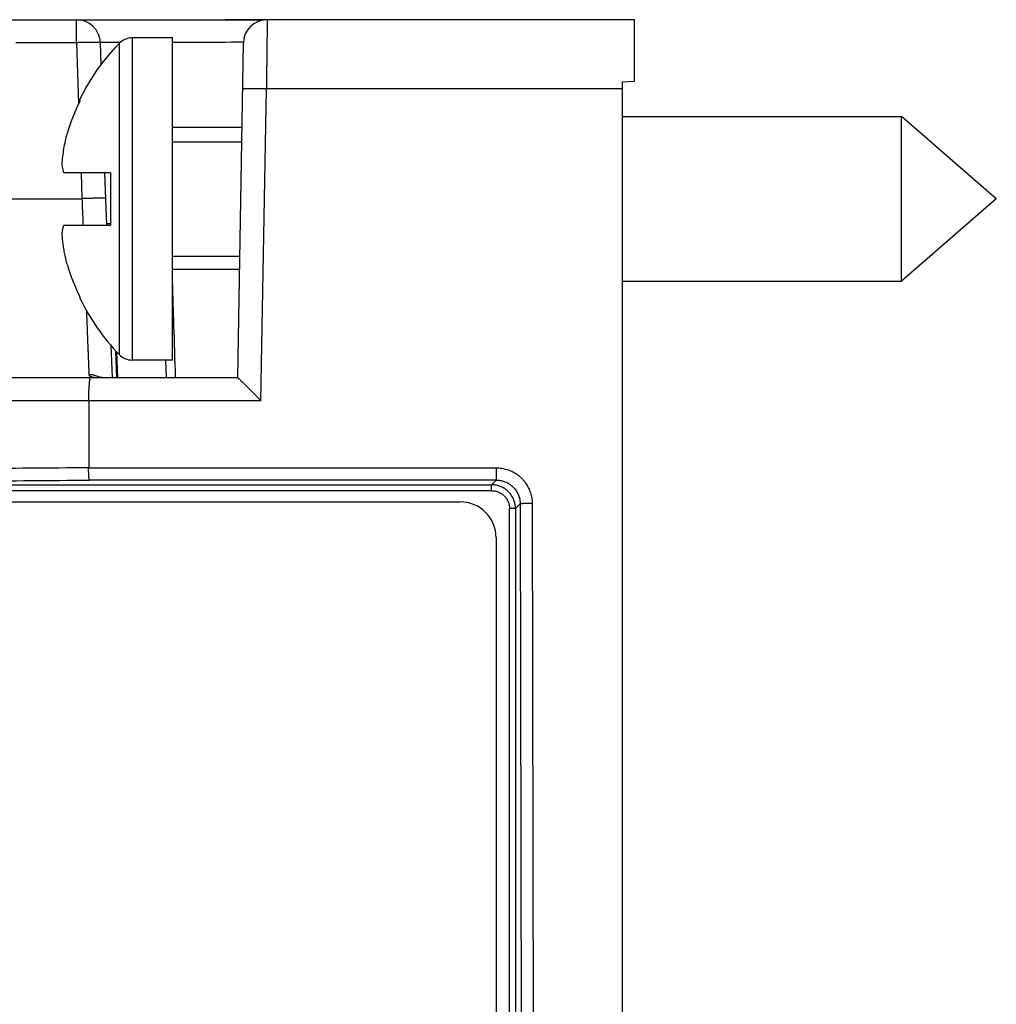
# Model space of a CAD drawing. Header units: inches. Extents: x 0 to 34, y 0 to 22.
# Tile 16 of 93: x 18.097 to 18.916, y 4.659 to 5.484. Entities that reach past the tile are written whole.
import ezdxf

# ---------------------------------------------------------------- set-up
doc = ezdxf.new("R2010")
doc.units = ezdxf.units.IN
doc.header["$LTSCALE"] = 1.87
doc.header["$MEASUREMENT"] = 0
doc.layers.get('0').update_dxf_attribs({"linetype": 'CONTINUOUS'})

msp = doc.modelspace()

# ---------------------------------------------------------------- linework, layer by layer
at = {"color": 7, "linetype": 'CONTINUOUS'}
for p, q in [((16.03797, 5.48389), (18.26954, 5.48389)), ((18.14506, 5.46459), (18.14506, 5.48389)), ((18.61252, 5.48389), (18.26959, 5.48389)), ((18.30269, 5.48378), (18.29952, 5.48378)), ((18.29952, 5.48378), (18.29952, 5.48374)), ((18.61252, 5.43227), (18.61252, 5.48389)), ((18.14506, 5.46459), (18.09416, 5.46459)), ((18.14506, 5.46459), (18.14684, 5.41349)), ((18.16569, 5.44609), (18.16504, 5.46459)), ((18.18072, 5.46398), (18.18072, 5.20328)), ((18.22552, 5.46863), (18.19157, 5.46863)), ((18.19157, 5.46863), (18.19157, 5.19863)), ((18.22552, 5.19863), (18.22552, 5.46863)), ((18.28479, 5.46424), (18.2799, 5.18389)), ((18.60252, 5.43192), (18.61252, 5.43227)), ((18.60252, 4.23889), (18.60252, 5.43192)), ((18.29955, 5.16459), (18.30412, 5.42599)), ((18.60252, 5.42599), (18.30412, 5.42599)), ((18.60252, 5.40263), (18.83614, 5.40263)), ((18.83614, 5.26463), (18.83614, 5.40263)), ((18.91552, 5.33363), (18.83614, 5.40263)), ((18.22552, 5.39389), (18.28357, 5.39389)), ((18.22552, 5.38163), (18.28335, 5.38163)), ((18.17352, 5.35563), (18.13437, 5.35563)), ((18.14886, 5.35563), (18.14961, 5.33389)), ((18.17039, 5.31163), (18.16885, 5.35563)), ((18.17352, 5.35563), (18.17352, 5.31163)), ((18.08961, 5.33389), (18.14961, 5.33389)), ((18.91552, 5.33363), (18.83614, 5.26463)), ((18.13437, 5.31163), (18.17352, 5.31163)), ((18.17033, 5.3132), (18.17352, 5.3132)), ((18.22552, 5.28563), (18.28168, 5.28563)), ((18.28148, 5.27459), (18.22552, 5.27459)), ((18.60252, 5.26463), (18.83614, 5.26463)), ((18.1739, 5.21086), (18.17485, 5.18389)), ((18.17777, 5.20651), (18.1786, 5.18389)), ((18.17953, 5.18389), (18.17873, 5.20545)), ((18.22552, 5.19863), (18.19157, 5.19863)), ((18.21969, 5.19863), (18.22013, 5.18389)), ((16.27979, 5.18389), (18.27991, 5.18389)), ((18.29955, 5.16459), (16.27979, 5.16459)), ((18.15525, 5.16459), (18.15525, 5.10836)), ((18.15525, 5.10836), (18.49665, 5.10836)), ((16.12821, 5.09414), (18.49279, 5.09414)), ((18.49667, 5.09802), (18.15594, 5.09802)), ((18.49667, 5.09802), (18.49279, 5.09414)), ((18.49279, 5.08915), (18.49279, 5.09414)), ((18.49279, 5.08915), (16.12821, 5.08915)), ((18.07892, 5.0798), (18.46652, 5.0798)), ((18.51277, 5.07417), (18.5167, 5.07811)), ((18.5167, 5.07811), (18.51803, 4.34812)), ((18.52668, 5.07846), (18.52777, 4.48389)), ((18.51277, 5.07417), (18.50777, 5.07417)), ((18.50777, 4.23889), (18.50777, 5.07417)), ((18.51277, 5.07417), (18.51277, 4.23889)), ((18.49652, 5.0498), (18.49652, 3.92289))]:
    msp.add_line(p, q, dxfattribs=at)
for points in [[(18.29952, 5.48378), (18.28966, 5.4838), (18.27942, 5.48386), (18.26954, 5.48389)], [(18.14773, 5.41663), (18.14906, 5.41929), (18.15292, 5.42649), (18.15728, 5.43381), (18.16215, 5.4412), (18.16689, 5.44774), (18.17202, 5.45421), (18.17765, 5.46069), (18.18072, 5.46398)], [(18.16628, 5.18389), (18.16559, 5.1839), (18.16475, 5.18391), (18.16404, 5.18393), (18.16348, 5.18396), (18.16305, 5.18399), (18.16277, 5.18401), (18.16263, 5.18403), (18.1626, 5.18403)]]:
    msp.add_lwpolyline(points, dxfattribs=at)
for centre, radius, start, end in [((18.14506, 5.46389), 0.02, 2, 90), ((18.30479, 5.46389), 0.02, 90, 179), ((18.19157, 5.45363), 0.015, 90, 136.35603), ((18.31739, 5.33363), 0.18835, 154.25566, 163.02163), ((18.31739, 5.33363), 0.18835, 196.97837, 205.74434), ((18.31739, 5.33363), 0.18887, 206.08126, 223.64397), ((18.19157, 5.21363), 0.015, 223.64397, 270), ((18.46652, 5.0498), 0.03, 0, 90)]:
    msp.add_arc(centre, radius, start, end, dxfattribs=at)
for points, knots in [([(18.26959, 5.48389), (18.27205, 5.48389), (18.27702, 5.48387), (18.2845, 5.48381), (18.29201, 5.48376), (18.29702, 5.48374), (18.29952, 5.48374)], [0, 0, 0, 0, 0.246547, 0.497917, 0.749945, 1, 1, 1, 1]), ([(18.29952, 5.48374), (18.29984, 5.48374), (18.30048, 5.48374), (18.30143, 5.48374), (18.30205, 5.48374), (18.30236, 5.48374)], [0, 0, 0, 0, 0.341246, 0.674536, 1, 1, 1, 1]), ([(18.30479, 5.48389), (18.30479, 5.48385), (18.30479, 5.48369), (18.30478, 5.48332), (18.30478, 5.48271), (18.30477, 5.48186), (18.30475, 5.48077), (18.30474, 5.47945), (18.30472, 5.4779), (18.3047, 5.47613), (18.30468, 5.47414), (18.30465, 5.47195), (18.30462, 5.46957), (18.30459, 5.46699), (18.30456, 5.46424), (18.30453, 5.46133), (18.30449, 5.45826), (18.30445, 5.45505), (18.30442, 5.45171), (18.30438, 5.44826), (18.30433, 5.44471), (18.30429, 5.44108), (18.30425, 5.43737), (18.30421, 5.43361), (18.30416, 5.42981), (18.30413, 5.42726), (18.30412, 5.42599)], [0, 0, 0, 0, 0.002121, 0.008476, 0.019037, 0.033763, 0.052594, 0.07545, 0.102241, 0.132855, 0.167167, 0.205038, 0.246311, 0.290819, 0.338377, 0.388792, 0.441857, 0.497355, 0.555058, 0.61473, 0.676126, 0.738997, 0.803083, 0.868124, 0.933853, 1, 1, 1, 1]), ([(18.16504, 5.46459), (18.16504, 5.46462), (18.16492, 5.46467), (18.16473, 5.4647), (18.16438, 5.46475), (18.16391, 5.46478), (18.16331, 5.46482), (18.16259, 5.46484), (18.16174, 5.46486), (18.16079, 5.46487), (18.15972, 5.46488), (18.15855, 5.46488), (18.1573, 5.46487), (18.15596, 5.46486), (18.15454, 5.46484), (18.15306, 5.46481), (18.15153, 5.46478), (18.14995, 5.46474), (18.14834, 5.4647), (18.1467, 5.46465), (18.14561, 5.46461), (18.14506, 5.46459)], [0, 0, 0, 0, 0.004457, 0.015045, 0.032194, 0.055875, 0.085959, 0.122256, 0.164525, 0.212484, 0.26581, 0.324141, 0.387081, 0.454203, 0.52505, 0.59914, 0.675969, 0.755013, 0.835734, 0.917582, 1, 1, 1, 1]), ([(18.28482, 5.46494), (18.27151, 5.46492), (18.25174, 5.46489), (18.23198, 5.46486), (18.22552, 5.46485)], [0, 0, 0, 0, 0.673313, 1, 1, 1, 1]), ([(18.30412, 5.42599), (18.30357, 5.426), (18.30247, 5.42601), (18.30083, 5.42604), (18.29922, 5.42605), (18.29764, 5.42606), (18.2961, 5.42607), (18.29462, 5.42607), (18.29321, 5.42607), (18.29187, 5.42606), (18.29061, 5.42604), (18.28944, 5.42602), (18.28838, 5.426), (18.28742, 5.42597), (18.28657, 5.42593), (18.28585, 5.42589), (18.28525, 5.42585), (18.28478, 5.42581), (18.28443, 5.42576), (18.28424, 5.42572), (18.28412, 5.42567), (18.28412, 5.42564)], [0, 0, 0, 0, 0.082403, 0.16424, 0.244953, 0.323992, 0.400818, 0.474908, 0.545756, 0.612879, 0.675823, 0.73416, 0.787492, 0.835457, 0.877731, 0.914031, 0.944119, 0.967804, 0.984954, 0.995543, 1, 1, 1, 1]), ([(18.14817, 5.41634), (18.14806, 5.41641), (18.14797, 5.41647), (18.14773, 5.41663), (18.14773, 5.41663)], [0, 0, 0, 0, 0.749885, 1, 1, 1, 1]), ([(18.14773, 5.41544), (18.14778, 5.41554), (18.14788, 5.41574), (18.14802, 5.41604), (18.14812, 5.41624), (18.14817, 5.41634)], [0, 0, 0, 0, 0.333472, 0.666805, 1, 1, 1, 1]), ([(18.13303, 5.36264), (18.13318, 5.36484), (18.13357, 5.36924), (18.13448, 5.37578), (18.13569, 5.38224), (18.1367, 5.38651), (18.13725, 5.38863)], [0, 0, 0, 0, 0.251542, 0.501605, 0.750866, 1, 1, 1, 1]), ([(18.13437, 5.35563), (18.13416, 5.3564), (18.13379, 5.35796), (18.13334, 5.3603), (18.13312, 5.36186), (18.13303, 5.36264)], [0, 0, 0, 0, 0.337286, 0.671884, 1, 1, 1, 1]), ([(18.1496, 5.33389), (18.14971, 5.33133), (18.1499, 5.3262), (18.1502, 5.31878), (18.15039, 5.31392), (18.15048, 5.31163)], [0, 0, 0, 0, 0.345892, 0.691041, 1, 1, 1, 1]), ([(18.16932, 5.33428), (18.16922, 5.33431), (18.16893, 5.33429), (18.16847, 5.33432), (18.16787, 5.33432), (18.16715, 5.33432), (18.16631, 5.33432), (18.16535, 5.33431), (18.16428, 5.33429), (18.16312, 5.33427), (18.16186, 5.33425), (18.16052, 5.33422), (18.1591, 5.33418), (18.15762, 5.33414), (18.15608, 5.3341), (18.1545, 5.33405), (18.15289, 5.334), (18.15126, 5.33396), (18.15017, 5.3339), (18.14962, 5.33389)], [0, 0, 0, 0, 0.017207, 0.0411, 0.071536, 0.108337, 0.151215, 0.199905, 0.254137, 0.3134, 0.377439, 0.44567, 0.517727, 0.593118, 0.671251, 0.751719, 0.833691, 0.916821, 1, 1, 1, 1]), ([(18.13303, 5.30462), (18.13308, 5.30509), (18.1332, 5.30603), (18.13343, 5.30742), (18.1337, 5.30882), (18.13401, 5.31022), (18.13425, 5.31116), (18.13437, 5.31163)], [0, 0, 0, 0, 0.198074, 0.395803, 0.594486, 0.795435, 1, 1, 1, 1]), ([(18.13725, 5.27863), (18.13699, 5.27961), (18.13651, 5.28153), (18.13587, 5.28436), (18.13532, 5.28706), (18.13483, 5.28966), (18.13441, 5.29221), (18.13404, 5.29471), (18.13372, 5.29718), (18.13344, 5.29965), (18.13321, 5.30213), (18.13308, 5.30379), (18.13303, 5.30462)], [0, 0, 0, 0, 0.115713, 0.225048, 0.329201, 0.429367, 0.526714, 0.622306, 0.716803, 0.810838, 0.905038, 1, 1, 1, 1]), ([(18.22805, 5.18389), (18.22759, 5.19844), (18.22675, 5.2252), (18.2259, 5.25196), (18.22552, 5.26418)], [0, 0, 0, 0, 0.543383, 1, 1, 1, 1]), ([(18.14817, 5.25092), (18.14812, 5.25102), (18.14802, 5.25122), (18.14788, 5.25152), (18.14778, 5.25172), (18.14773, 5.25182)], [0, 0, 0, 0, 0.333195, 0.666528, 1, 1, 1, 1]), ([(18.14817, 5.25092), (18.14807, 5.25086), (18.14798, 5.2508), (18.14775, 5.25064), (18.14775, 5.25064)], [0, 0, 0, 0, 0.66653, 1, 1, 1, 1]), ([(18.1533, 5.24019), (18.15337, 5.23847), (18.15352, 5.23485), (18.15373, 5.22944), (18.15394, 5.22405), (18.15414, 5.21895), (18.15433, 5.21416), (18.15451, 5.20968), (18.15468, 5.20554), (18.15483, 5.20173), (18.15496, 5.19827), (18.15509, 5.19517), (18.15519, 5.19244), (18.15529, 5.19008), (18.15537, 5.18811), (18.15541, 5.18691), (18.15543, 5.18638)], [0, 0, 0, 0, 0.096304, 0.201621, 0.301812, 0.39662, 0.485775, 0.56903, 0.646165, 0.716984, 0.781299, 0.838939, 0.889753, 0.933609, 0.97039, 1, 1, 1, 1]), ([(18.15532, 5.16459), (18.15533, 5.16516), (18.15533, 5.16628), (18.15535, 5.16796), (18.15539, 5.16961), (18.15543, 5.17121), (18.15548, 5.17277), (18.15554, 5.17426), (18.15562, 5.17567), (18.1557, 5.177), (18.15579, 5.17823), (18.15589, 5.17937), (18.15599, 5.18038), (18.1561, 5.18128), (18.15622, 5.18205), (18.15634, 5.18269), (18.15646, 5.1832), (18.15658, 5.18357), (18.1567, 5.1838), (18.15682, 5.18389), (18.15687, 5.18389)], [0, 0, 0, 0, 0.087055, 0.173271, 0.257915, 0.340548, 0.420384, 0.497048, 0.569807, 0.638282, 0.701887, 0.760197, 0.812816, 0.859306, 0.89944, 0.932868, 0.959493, 0.979193, 0.992243, 1, 1, 1, 1]), ([(18.1652, 5.18389), (18.16471, 5.18416), (18.16371, 5.18466), (18.16214, 5.18528), (18.16051, 5.18577), (18.15884, 5.18613), (18.15714, 5.18634), (18.156, 5.18639), (18.15543, 5.18639)], [0, 0, 0, 0, 0.162542, 0.329732, 0.497088, 0.664627, 0.832306, 1, 1, 1, 1]), ([(18.15543, 5.18638), (18.15544, 5.18623), (18.15551, 5.18592), (18.1558, 5.1855), (18.15627, 5.18514), (18.15692, 5.18482), (18.15774, 5.18456), (18.15875, 5.18434), (18.15993, 5.18417), (18.16129, 5.18404), (18.16282, 5.18395), (18.1645, 5.1839), (18.16568, 5.18389), (18.16628, 5.18389)], [0, 0, 0, 0, 0.038415, 0.079736, 0.128775, 0.188946, 0.262315, 0.349968, 0.452288, 0.56915, 0.700049, 0.844165, 1, 1, 1, 1]), ([(18.27991, 5.18389), (18.27994, 5.18389), (18.28003, 5.18382), (18.2802, 5.1837), (18.28047, 5.18347), (18.28082, 5.18316), (18.28127, 5.18275), (18.28182, 5.18223), (18.28248, 5.1816), (18.28326, 5.18086), (18.28415, 5.17999), (18.28517, 5.179), (18.28631, 5.17787), (18.28759, 5.17661), (18.289, 5.17521), (18.29054, 5.17368), (18.29219, 5.17203), (18.29393, 5.17028), (18.29576, 5.16844), (18.29764, 5.16653), (18.29891, 5.16524), (18.29955, 5.16459)], [0, 0, 0, 0, 0.003519, 0.011354, 0.023695, 0.040781, 0.062816, 0.09016, 0.123158, 0.162097, 0.207196, 0.258733, 0.316969, 0.382076, 0.454215, 0.533273, 0.618356, 0.708373, 0.802691, 0.90032, 1, 1, 1, 1]), ([(18.1551, 5.10836), (18.12246, 5.10809), (18.05709, 5.10759), (17.95892, 5.10692), (17.86054, 5.10635), (17.76197, 5.10586), (17.66327, 5.10546), (17.56444, 5.10515), (17.46553, 5.10492), (17.36656, 5.10479), (17.26757, 5.10475), (17.16857, 5.10479), (17.0696, 5.10492), (16.97069, 5.10515), (16.87186, 5.10546), (16.77316, 5.10586), (16.67459, 5.10635), (16.5762, 5.10692), (16.47804, 5.10759), (16.41267, 5.10809), (16.38003, 5.10836)], [0, 0, 0, 0, 0.055162, 0.110479, 0.165913, 0.221445, 0.277058, 0.332736, 0.388463, 0.444222, 0.499998, 0.555774, 0.611535, 0.667262, 0.72294, 0.778554, 0.834086, 0.88952, 0.944838, 1, 1, 1, 1]), ([(18.15594, 5.09802), (18.15591, 5.09804), (18.15585, 5.09814), (18.15578, 5.09833), (18.15571, 5.09862), (18.15564, 5.09899), (18.15557, 5.09945), (18.15551, 5.09998), (18.15545, 5.1006), (18.1554, 5.10128), (18.15535, 5.10202), (18.1553, 5.10282), (18.15526, 5.10367), (18.15523, 5.10456), (18.1552, 5.10549), (18.15518, 5.10643), (18.15517, 5.10739), (18.15517, 5.10803), (18.15517, 5.10836)], [0, 0, 0, 0, 0.012031, 0.031737, 0.059747, 0.096129, 0.14057, 0.192577, 0.251908, 0.31779, 0.3897, 0.467097, 0.548947, 0.634833, 0.723772, 0.814723, 0.907239, 1, 1, 1, 1]), ([(18.49665, 5.10836), (18.4974, 5.10836), (18.49889, 5.1083), (18.50112, 5.10805), (18.50332, 5.10764), (18.50549, 5.10706), (18.50761, 5.10632), (18.50967, 5.10543), (18.51166, 5.10439), (18.51356, 5.1032), (18.51538, 5.10186), (18.51708, 5.1004), (18.51868, 5.09881), (18.52015, 5.09711), (18.52148, 5.09531), (18.52268, 5.09341), (18.52373, 5.09143), (18.52463, 5.08936), (18.52538, 5.08724), (18.52596, 5.08507), (18.52638, 5.08287), (18.52663, 5.08066), (18.52668, 5.07919), (18.52668, 5.07846)], [0, 0, 0, 0, 0.047585, 0.095115, 0.14274, 0.190415, 0.238092, 0.285729, 0.333363, 0.38107, 0.428888, 0.476733, 0.524502, 0.572166, 0.619775, 0.667385, 0.715057, 0.762844, 0.810727, 0.858552, 0.906158, 0.953385, 1, 1, 1, 1]), ([(18.49667, 5.10836), (18.49667, 5.10803), (18.49667, 5.10739), (18.49667, 5.10643), (18.49667, 5.10548), (18.49667, 5.10456), (18.49667, 5.10367), (18.49667, 5.10282), (18.49667, 5.10202), (18.49667, 5.10127), (18.49667, 5.10059), (18.49667, 5.09998), (18.49667, 5.09944), (18.49667, 5.09899), (18.49667, 5.09862), (18.49667, 5.09834), (18.49666, 5.09815), (18.49667, 5.09805), (18.49667, 5.09802)], [0, 0, 0, 0, 0.093908, 0.187182, 0.279061, 0.368641, 0.455064, 0.537517, 0.615224, 0.687453, 0.753527, 0.81282, 0.86477, 0.908893, 0.944778, 0.972083, 0.990546, 1, 1, 1, 1]), ([(16.37918, 5.09802), (16.41186, 5.09775), (16.47729, 5.09725), (16.57555, 5.09659), (16.67403, 5.09601), (16.77268, 5.09552), (16.87149, 5.09512), (16.97041, 5.09481), (17.06942, 5.09459), (17.16848, 5.09445), (17.26756, 5.09441), (17.36665, 5.09445), (17.46571, 5.09459), (17.56472, 5.09481), (17.66364, 5.09512), (17.76245, 5.09552), (17.8611, 5.09601), (17.95957, 5.09659), (18.05783, 5.09725), (18.12327, 5.09775), (18.15594, 5.09802)], [0, 0, 0, 0, 0.055175, 0.110486, 0.165914, 0.221444, 0.27706, 0.332743, 0.388472, 0.44423, 0.500001, 0.555772, 0.611529, 0.667259, 0.722942, 0.778557, 0.834087, 0.889516, 0.944826, 1, 1, 1, 1]), ([(18.51277, 5.07417), (18.51277, 5.07472), (18.51272, 5.07582), (18.51251, 5.07746), (18.51218, 5.07908), (18.5117, 5.08066), (18.5111, 5.0822), (18.51038, 5.08368), (18.50953, 5.0851), (18.50857, 5.08645), (18.5075, 5.08771), (18.50633, 5.08888), (18.50507, 5.08995), (18.50373, 5.09091), (18.50231, 5.09175), (18.50082, 5.09248), (18.49928, 5.09308), (18.4977, 5.09355), (18.49608, 5.09389), (18.49444, 5.09409), (18.49334, 5.09414), (18.49279, 5.09414)], [0, 0, 0, 0, 0.052568, 0.105183, 0.157811, 0.210447, 0.263088, 0.315732, 0.368374, 0.421011, 0.473645, 0.526278, 0.578912, 0.631549, 0.68419, 0.736833, 0.789474, 0.842113, 0.894748, 0.947378, 1, 1, 1, 1]), ([(18.49667, 5.09802), (18.49722, 5.09802), (18.49833, 5.09798), (18.49998, 5.09777), (18.5016, 5.09744), (18.50319, 5.09697), (18.50473, 5.09637), (18.50622, 5.09564), (18.50764, 5.0948), (18.50898, 5.09385), (18.51025, 5.09278), (18.51142, 5.09162), (18.51249, 5.09036), (18.51345, 5.08902), (18.5143, 5.08761), (18.51502, 5.08613), (18.51563, 5.08459), (18.5161, 5.08301), (18.51644, 5.08139), (18.51665, 5.07975), (18.5167, 5.07865), (18.5167, 5.0781)], [0, 0, 0, 0, 0.052847, 0.105686, 0.158499, 0.211274, 0.263989, 0.316632, 0.369214, 0.421756, 0.474291, 0.526852, 0.579433, 0.631998, 0.68453, 0.737064, 0.789635, 0.842238, 0.894851, 0.947457, 1, 1, 1, 1]), ([(18.49279, 5.08915), (18.49322, 5.08915), (18.49409, 5.08911), (18.49538, 5.08894), (18.49666, 5.08866), (18.49791, 5.08827), (18.49913, 5.08777), (18.50029, 5.08716), (18.50139, 5.08646), (18.50244, 5.08566), (18.5034, 5.08478), (18.50429, 5.08381), (18.50509, 5.08277), (18.50579, 5.08166), (18.50639, 5.0805), (18.5069, 5.07929), (18.50729, 5.07803), (18.50757, 5.07675), (18.50774, 5.07546), (18.50777, 5.0746), (18.50777, 5.07417)], [0, 0, 0, 0, 0.054817, 0.110158, 0.165849, 0.22168, 0.277442, 0.333076, 0.388684, 0.444338, 0.500021, 0.555701, 0.611351, 0.666959, 0.722595, 0.778361, 0.834192, 0.889878, 0.945206, 1, 1, 1, 1]), ([(18.52668, 5.07845), (18.52635, 5.07845), (18.52568, 5.07845), (18.52468, 5.07844), (18.52371, 5.07843), (18.52276, 5.07842), (18.52185, 5.0784), (18.521, 5.07838), (18.5202, 5.07836), (18.51947, 5.07833), (18.51881, 5.0783), (18.51823, 5.07827), (18.51774, 5.07824), (18.51734, 5.07821), (18.51704, 5.07818), (18.51684, 5.07814), (18.51673, 5.07812), (18.5167, 5.0781)], [0, 0, 0, 0, 0.10103, 0.201016, 0.298945, 0.393822, 0.484684, 0.570605, 0.6507, 0.724144, 0.790184, 0.848149, 0.897452, 0.937602, 0.968212, 0.98902, 1, 1, 1, 1])]:
    msp.add_open_spline(points, degree=3, knots=knots, dxfattribs=at)
for points in [[(18.18156, 5.46479), (18.17605, 5.46478), (18.17054, 5.46477), (18.16504, 5.46477)], [(18.16953, 5.33426), (18.16943, 5.33423), (18.16938, 5.33426), (18.16932, 5.33428)], [(18.1696, 5.33426), (18.16959, 5.33428), (18.16956, 5.33427), (18.16953, 5.33426)]]:
    msp.add_open_spline(points, degree=3, dxfattribs=at)

doc.saveas('drawing.dxf')
